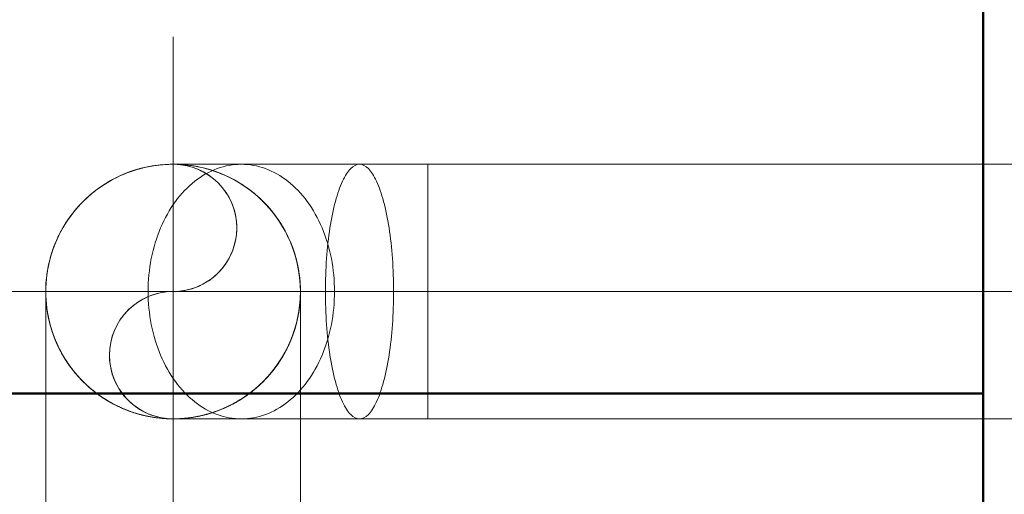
# Model space of a CAD drawing. Header units: millimetres. Extents: x 106 to 22495, y 2709 to 43185.
# Tile 36 of 76: x 13057 to 13540, y 42226 to 42459. Entities that reach past the tile are written whole.
import ezdxf

# ---------------------------------------------------------------- set-up
doc = ezdxf.new("R2010")
doc.units = ezdxf.units.MM
doc.linetypes.add('ADSK_Осевая', pattern=[700, 500, -100, 0, -100])
doc.linetypes.add('ADSK_Скрыто', pattern=[300, 150, -150])
for name, color, linetype, lineweight in [('A-DETL-____-HDLN', 90, 'ADSK_Скрыто', 9), ('A-WALL-____-MCUT', 113, 'Continuous', 50), ('A-WALL-____-OTLN', 113, 'Continuous', 20), ('M-HVAC-DUCT-CNTR', 70, 'ADSK_Осевая', 20), ('M-HVAC-DUCT-OTLN', 70, 'Continuous', 20)]:
    doc.layers.add(name, color=color, linetype=linetype, lineweight=lineweight)

# ---------------------------------------------------------------- blocks, each defined once
blk = doc.blocks.new('Прямая форма - 83 new-612726-В_Этаж 03_Вентиляция')
at = {"layer": 'A-WALL-____-MCUT', "color": 9}
blk.add_line((0, -100), (1261.5, -100), dxfattribs=at)
blk = doc.blocks.new('Прямая форма - SW - 009-612727-В_Этаж 03_Вентиляция')
blk.add_blockref('Прямая форма - 83 new-612726-В_Этаж 03_Вентиляция', (0, 0))
blk = doc.blocks.new('Прямая форма - 83 new-612800-В_Этаж 03_Вентиляция')
at = {"layer": 'A-WALL-____-MCUT', "color": 9}
for p, q in [((100, 100), (100, 0)), ((100, 0), (900.33, 0))]:
    blk.add_line(p, q, dxfattribs=at)
blk = doc.blocks.new('Прямая форма - SW - 005-612801-В_Этаж 03_Вентиляция')
blk.add_blockref('Прямая форма - 83 new-612800-В_Этаж 03_Вентиляция', (0, 0))
blk = doc.blocks.new('83 new_ifc_RVT-1-В_Этаж 03_Вентиляция')
at = {"layer": 'A-WALL-____-OTLN', "color": 253, "lineweight": 20}
for name, p, rotation in [('Прямая форма - SW - 009-612727-В_Этаж 03_Вентиляция', (24510.28, 42475.83), 270), ('Прямая форма - SW - 005-612801-В_Этаж 03_Вентиляция', (24510.28, 42275.83), 180)]:
    blk.add_blockref(name, p, dxfattribs=dict(at, rotation=rotation))
blk = doc.blocks.new('ADSK_Отвод_Круглый - Стандарт-V3-В_Этаж 03_Вентиляция')
at = {"layer": 'M-HVAC-DUCT-OTLN', "color": 5}
for p, q in [((24046.14, 42388.38), (24012.65, 42388.38)), ((24104.15, 42388.38), (24046.14, 42388.38)), ((24137.65, 42388.38), (24104.15, 42388.38)), ((24137.65, 42325.88), (24137.65, 42388.38)), ((24137.65, 42263.38), (24137.65, 42325.88)), ((24012.65, 42263.38), (24046.14, 42263.38)), ((24046.14, 42263.38), (24104.15, 42263.38)), ((24104.15, 42263.38), (24137.65, 42263.38))]:
    blk.add_line(p, q, dxfattribs=at)
at = {"layer": 'M-HVAC-DUCT-OTLN', "color": 151}
for p, q in [((24137.65, 42325.88), (24137.65, 42388.38)), ((24137.65, 42263.38), (24137.65, 42325.88))]:
    blk.add_line(p, q, dxfattribs=at)
at = {"layer": 'M-HVAC-DUCT-OTLN', "color": 171}
for start, end in [(90, 180), (0, 90), (180, 270), (270, 0)]:
    blk.add_arc((24012.65, 42325.88), 62.5, start, end, dxfattribs=at)
at = {"layer": 'M-HVAC-DUCT-OTLN', "color": 5}
for points in [[(23950.15, 42325.88), (23950.15, 42331.34), (23951.58, 42342.24), (23957.9, 42357.49), (23967.94, 42370.58), (23981.04, 42380.63), (23996.28, 42386.95), (24007.19, 42388.38), (24012.65, 42388.38)], [(24000.39, 42325.88), (24000.38, 42331.34), (24001.44, 42342.24), (24006.06, 42357.49), (24013.42, 42370.58), (24023, 42380.63), (24034.15, 42386.95), (24042.16, 42388.38), (24046.14, 42388.38)], [(24087.41, 42325.88), (24087.4, 42331.34), (24087.79, 42342.24), (24089.48, 42357.49), (24092.17, 42370.58), (24095.69, 42380.63), (24099.76, 42386.95), (24102.72, 42388.38), (24104.15, 42388.38)], [(24012.65, 42263.38), (24007.19, 42263.38), (23996.28, 42264.82), (23981.04, 42271.13), (23967.94, 42281.18), (23957.9, 42294.27), (23951.58, 42309.52), (23950.15, 42320.43), (23950.15, 42325.88)], [(24046.14, 42263.38), (24042.16, 42263.38), (24034.15, 42264.82), (24023, 42271.13), (24013.42, 42281.18), (24006.06, 42294.27), (24001.44, 42309.52), (24000.38, 42320.43), (24000.39, 42325.88)], [(24104.15, 42263.38), (24102.72, 42263.38), (24099.76, 42264.82), (24095.69, 42271.13), (24092.17, 42281.18), (24089.48, 42294.27), (24087.79, 42309.52), (24087.4, 42320.43), (24087.41, 42325.88)]]:
    blk.add_open_spline(points, degree=3, dxfattribs=at)
at = {"layer": 'M-HVAC-DUCT-OTLN', "color": 171}
for points in [[(24012.65, 42388.38), (24018.1, 42388.38), (24029.01, 42386.95), (24044.26, 42380.63), (24057.35, 42370.58), (24067.39, 42357.49), (24073.71, 42342.24), (24075.15, 42331.34), (24075.15, 42325.88)], [(24046.14, 42388.38), (24050.12, 42388.38), (24058.12, 42386.95), (24069.28, 42380.63), (24078.86, 42370.58), (24086.22, 42357.49), (24090.84, 42342.24), (24091.9, 42331.34), (24091.89, 42325.88)], [(24104.15, 42388.38), (24105.59, 42388.38), (24108.55, 42386.95), (24112.62, 42380.63), (24116.13, 42370.58), (24118.82, 42357.49), (24120.51, 42342.24), (24120.9, 42331.34), (24120.9, 42325.88)], [(24075.15, 42325.88), (24075.15, 42320.43), (24073.71, 42309.52), (24067.39, 42294.27), (24057.35, 42281.18), (24044.26, 42271.13), (24029.01, 42264.82), (24018.1, 42263.38), (24012.65, 42263.38)], [(24091.89, 42325.88), (24091.9, 42320.43), (24090.84, 42309.52), (24086.22, 42294.27), (24078.86, 42281.18), (24069.28, 42271.13), (24058.12, 42264.82), (24050.12, 42263.38), (24046.14, 42263.38)], [(24120.9, 42325.88), (24120.9, 42320.43), (24120.51, 42309.52), (24118.82, 42294.27), (24116.13, 42281.18), (24112.62, 42271.13), (24108.55, 42264.82), (24105.59, 42263.38), (24104.15, 42263.38)]]:
    blk.add_open_spline(points, degree=3, dxfattribs=at)
blk = doc.blocks.new('ADSK_Тройник_Круглый - Стандарт-1649439-В_Этаж 03_Вентиляция')
at = {"layer": 'A-DETL-____-HDLN', "color": 191}
for points in [[(23952.41, 42309.2), (23952.37, 42309.35), (23952.33, 42309.5), (23952.29, 42309.65)], [(24073.01, 42309.69), (24073, 42309.64), (24072.98, 42309.59), (24072.97, 42309.54)], [(23958.65, 42294.41), (23958.62, 42294.45), (23958.6, 42294.5), (23958.57, 42294.54)], [(24066.76, 42294.62), (24066.7, 42294.51), (24066.64, 42294.39), (24066.57, 42294.28)], [(23980.97, 42272), (23980.92, 42272.04), (23980.86, 42272.07), (23980.8, 42272.11)], [(23982.23, 42271.28), (23982.08, 42271.36), (23981.93, 42271.45), (23981.78, 42271.53)], [(24043.83, 42271.72), (24043.75, 42271.67), (24043.67, 42271.63), (24043.58, 42271.58)], [(23997.44, 42265.25), (23997.36, 42265.27), (23997.28, 42265.29), (23997.2, 42265.31)], [(24028.09, 42265.32), (24028.01, 42265.3), (24027.93, 42265.28), (24027.85, 42265.26)], [(24029.92, 42265.82), (24029.55, 42265.71), (24029.17, 42265.6), (24028.8, 42265.5)]]:
    blk.add_open_spline(points, degree=3, dxfattribs=at)
at = {"layer": 'A-DETL-____-HDLN', "color": 161}
for points in [[(23952.29, 42309.65), (23952.33, 42309.5), (23952.37, 42309.35), (23952.41, 42309.2)], [(24072.97, 42309.54), (24072.98, 42309.59), (24073, 42309.64), (24073.01, 42309.69)], [(23958.57, 42294.54), (23958.6, 42294.5), (23958.62, 42294.45), (23958.65, 42294.41)], [(24066.57, 42294.28), (24066.64, 42294.39), (24066.7, 42294.51), (24066.76, 42294.62)], [(23980.8, 42272.11), (23980.86, 42272.07), (23980.92, 42272.04), (23980.97, 42272.01)], [(24043.58, 42271.58), (24043.67, 42271.63), (24043.75, 42271.67), (24043.83, 42271.72)], [(23997.2, 42265.32), (23997.28, 42265.3), (23997.36, 42265.28), (23997.44, 42265.26)], [(24027.85, 42265.25), (24027.93, 42265.27), (24028.01, 42265.29), (24028.09, 42265.31)], [(24028.79, 42265.5), (24029.17, 42265.6), (24029.55, 42265.71), (24029.92, 42265.81)]]:
    blk.add_open_spline(points, degree=3, dxfattribs=at)
blk.add_open_spline([(23981.78, 42271.53), (23981.89, 42271.47), (23982.04, 42271.39), (23982.18, 42271.31), (23982.23, 42271.28)], degree=3, knots=[-0.281041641, -0.281041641, -0.281041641, -0.281041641, -0.277777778, -0.276255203, -0.276255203, -0.276255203, -0.276255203], dxfattribs=at)
at = {"layer": 'M-HVAC-DUCT-OTLN', "color": 5}
for p, q in [((23950.15, 42325.88), (23950.15, 42213.38)), ((24075.15, 42213.38), (24075.15, 42263.38)), ((23950.15, 42213.38), (24012.65, 42213.38)), ((24012.65, 42213.38), (24075.15, 42213.38))]:
    blk.add_line(p, q, dxfattribs=at)
at = {"layer": 'M-HVAC-DUCT-OTLN', "color": 171}
blk.add_line((24075.15, 42263.38), (24075.15, 42325.88), dxfattribs=at)
at = {"layer": 'M-HVAC-DUCT-OTLN', "color": 151}
for p, q in [((23950.15, 42213.38), (23953.3, 42213.38)), ((24071.99, 42213.38), (24075.15, 42213.38))]:
    blk.add_line(p, q, dxfattribs=at)
for start, end in [(90, 180), (0, 90), (180, 270), (270, 360)]:
    blk.add_arc((24012.65, 42325.88), 62.5, start, end, dxfattribs=at)
at = {"layer": 'M-HVAC-DUCT-OTLN', "color": 7}
for start, end in [(90, 180), (0, 90), (180, 193.6426), (346.3574, 0), (195.7782, 208.7561), (331.2439, 344.2218), (211.5494, 225), (315, 328.4506), (225.0939, 238.2335), (301.7665, 314.9061), (242.1962, 252.2336), (288.1459, 297.8038), (256.2283, 270), (270, 283.7717)]:
    blk.add_arc((24012.65, 42325.88), 62.5, start, end, dxfattribs=at)
at = {"layer": 'M-HVAC-DUCT-OTLN', "color": 10}
for start, end in [(193.6426, 195.7782), (344.2218, 346.3574), (208.7561, 211.5494), (328.4506, 331.2439), (238.2335, 242.1962), (297.8038, 301.7665), (252.2336, 256.2283), (283.7717, 287.7664)]:
    blk.add_arc((24012.65, 42325.88), 62.5, start, end, dxfattribs=at)
at = {"layer": 'M-HVAC-DUCT-OTLN', "color": 171}
for points, knots in [([(23951.91, 42311.15), (23951.47, 42312.94), (23950.51, 42317.83), (23950.15, 42322.75), (23950.15, 42325.88)], [-0.1755772, -0.1755772, -0.1755772, -0.1755772, -0.1111111, 0, 0, 0, 0]), ([(24073.38, 42311.15), (24073.82, 42312.94), (24074.78, 42317.83), (24075.15, 42322.75), (24075.15, 42325.88)], [-0.1755772, -0.1755772, -0.1755772, -0.1755772, -0.1111111, 0, 0, 0, 0]), ([(23957.84, 42295.84), (23957.4, 42296.64), (23955.45, 42300.39), (23953.71, 42304.77), (23952.65, 42308.37), (23952.49, 42308.91)], [-0.3641439, -0.3641439, -0.3641439, -0.3641439, -0.3333333, -0.2222222, -0.2025745, -0.2025745, -0.2025745, -0.2025745]), ([(24068.72, 42298.27), (24070.17, 42301.22), (24071.58, 42304.77), (24072.64, 42308.37), (24072.8, 42308.91)], [-0.3333333, -0.3333333, -0.3333333, -0.3333333, -0.2222222, -0.2025745, -0.2025745, -0.2025745, -0.2025745]), ([(23979.7, 42272.78), (23978.81, 42273.33), (23977.14, 42274.42), (23974.78, 42276.12), (23971.84, 42278.48), (23968.46, 42281.57), (23964.84, 42285.5), (23961.82, 42289.41), (23960.09, 42292.02), (23959.35, 42293.24)], [-0.6961615, -0.6961615, -0.6961615, -0.6961615, -0.6666667, -0.6388889, -0.6111111, -0.5555556, -0.5, -0.4444444, -0.3974478, -0.3974478, -0.3974478, -0.3974478]), ([(24056.76, 42281.61), (24058.04, 42282.88), (24060.45, 42285.5), (24063.47, 42289.41), (24065.2, 42292.02), (24065.94, 42293.24)], [-0.5555556, -0.5555556, -0.5555556, -0.5555556, -0.5, -0.4444444, -0.3974478, -0.3974478, -0.3974478, -0.3974478]), ([(24045.59, 42272.78), (24046.48, 42273.33), (24048.15, 42274.42), (24050.52, 42276.12), (24053.45, 42278.48), (24055.48, 42280.33), (24056.76, 42281.61)], [-0.6961615, -0.6961615, -0.6961615, -0.6961615, -0.6666667, -0.6388889, -0.6111111, -0.5555556, -0.5555556, -0.5555556, -0.5555556]), ([(23993.52, 42266.39), (23993.46, 42266.4), (23991.9, 42266.91), (23989.63, 42267.76), (23986.8, 42268.95), (23984.96, 42269.82), (23983.84, 42270.4), (23983.4, 42270.64)], [-0.83478019, -0.83478019, -0.83478019, -0.83478019, -0.83333333, -0.79166667, -0.77083333, -0.75, -0.73603393, -0.73603393, -0.73603393, -0.73603393]), ([(24032.2, 42266.52), (24033.62, 42267), (24035.75, 42267.79), (24038.49, 42268.95), (24040.33, 42269.82), (24041.45, 42270.4), (24041.9, 42270.64)], [-0.83090143, -0.83090143, -0.83090143, -0.83090143, -0.79166667, -0.77083333, -0.75, -0.73603393, -0.73603393, -0.73603393, -0.73603393]), ([(24012.65, 42263.38), (24009.29, 42263.41), (24004.32, 42263.82), (23999.46, 42264.76), (23997.8, 42265.16), (23997.72, 42265.19)], [-1, -1, -1, -1, -0.9166667, -0.875, -0.8726374, -0.8726374, -0.8726374, -0.8726374]), ([(24012.65, 42263.38), (24016.01, 42263.41), (24020.98, 42263.82), (24025.83, 42264.76), (24027.49, 42265.16), (24027.58, 42265.19)], [-1, -1, -1, -1, -0.9166667, -0.875, -0.8726374, -0.8726374, -0.8726374, -0.8726374])]:
    blk.add_open_spline(points, degree=3, knots=knots, dxfattribs=at)
at = {"layer": 'M-HVAC-DUCT-OTLN', "color": 5}
for points, knots in [([(23950.15, 42325.88), (23950.15, 42322.75), (23950.51, 42317.83), (23951.47, 42312.94), (23951.91, 42311.15)], [-1, -1, -1, -1, -0.8888889, -0.8244228, -0.8244228, -0.8244228, -0.8244228]), ([(23952.49, 42308.91), (23952.65, 42308.37), (23953.71, 42304.77), (23955.45, 42300.39), (23957.4, 42296.64), (23957.84, 42295.84)], [-0.7974255, -0.7974255, -0.7974255, -0.7974255, -0.7777778, -0.6666667, -0.6358561, -0.6358561, -0.6358561, -0.6358561]), ([(23959.35, 42293.24), (23960.09, 42292.02), (23961.82, 42289.41), (23964.84, 42285.5), (23968.46, 42281.57), (23971.84, 42278.48), (23974.78, 42276.12), (23977.09, 42274.45), (23978.76, 42273.36), (23979.65, 42272.81), (23979.7, 42272.78)], [-0.6025522, -0.6025522, -0.6025522, -0.6025522, -0.5555556, -0.5, -0.4444444, -0.3888889, -0.3611111, -0.3333333, -0.3055556, -0.3038385, -0.3038385, -0.3038385, -0.3038385]), ([(23983.4, 42270.64), (23983.84, 42270.4), (23985.19, 42269.71), (23987.49, 42268.64), (23990.36, 42267.48), (23992.4, 42266.75), (23993.46, 42266.4), (23993.52, 42266.39)], [-0.26396607, -0.26396607, -0.26396607, -0.26396607, -0.25, -0.22222222, -0.19444444, -0.16666667, -0.16521981, -0.16521981, -0.16521981, -0.16521981]), ([(23997.71, 42265.19), (23998.32, 42265.04), (24003.14, 42263.94), (24008.17, 42263.43), (24012.65, 42263.38)], [-0.1273626, -0.1273626, -0.1273626, -0.1273626, -0.1111111, 0, 0, 0, 0])]:
    blk.add_open_spline(points, degree=3, knots=knots, dxfattribs=at)
at = {"layer": 'M-HVAC-DUCT-OTLN', "color": 151}
for points, knots in [([(24075.15, 42325.88), (24075.15, 42322.75), (24074.78, 42317.83), (24073.82, 42312.94), (24073.38, 42311.15)], [-1, -1, -1, -1, -0.8888889, -0.8244228, -0.8244228, -0.8244228, -0.8244228]), ([(24072.8, 42308.91), (24072.64, 42308.37), (24071.58, 42304.77), (24070.17, 42301.22), (24068.72, 42298.27)], [-0.7974255, -0.7974255, -0.7974255, -0.7974255, -0.7777778, -0.6666667, -0.6666667, -0.6666667, -0.6666667]), ([(24065.94, 42293.24), (24065.2, 42292.02), (24063.47, 42289.41), (24060.45, 42285.5), (24058.04, 42282.88), (24056.76, 42281.61)], [-0.6025522, -0.6025522, -0.6025522, -0.6025522, -0.5555556, -0.5, -0.4444444, -0.4444444, -0.4444444, -0.4444444]), ([(24056.76, 42281.61), (24055.48, 42280.33), (24053.45, 42278.48), (24050.52, 42276.12), (24048.2, 42274.45), (24046.53, 42273.36), (24045.65, 42272.81), (24045.59, 42272.78)], [-0.4444444, -0.4444444, -0.4444444, -0.4444444, -0.3888889, -0.3611111, -0.3333333, -0.3055556, -0.3038385, -0.3038385, -0.3038385, -0.3038385]), ([(24041.9, 42270.64), (24041.45, 42270.4), (24040.11, 42269.71), (24037.8, 42268.64), (24035.01, 42267.51), (24033.11, 42266.83), (24032.2, 42266.52)], [-0.26396607, -0.26396607, -0.26396607, -0.26396607, -0.25, -0.22222222, -0.19444444, -0.16909857, -0.16909857, -0.16909857, -0.16909857]), ([(24027.58, 42265.19), (24026.97, 42265.04), (24022.15, 42263.94), (24017.13, 42263.43), (24012.65, 42263.38)], [-0.1273626, -0.1273626, -0.1273626, -0.1273626, -0.1111111, 0, 0, 0, 0])]:
    blk.add_open_spline(points, degree=3, knots=knots, dxfattribs=at)
at = {"layer": 'M-HVAC-DUCT-OTLN', "color": 10}
for points in [[(23952.28, 42309.69), (23952.15, 42310.18), (23952.03, 42310.66), (23951.91, 42311.15)], [(24072.96, 42309.5), (24072.91, 42309.31), (24072.85, 42309.11), (24072.8, 42308.91)], [(24073.38, 42311.15), (24073.27, 42310.67), (24073.15, 42310.2), (24073.02, 42309.73)], [(23958.55, 42294.57), (23958.31, 42294.99), (23958.07, 42295.41), (23957.84, 42295.84)], [(23959.35, 42293.24), (23959.12, 42293.61), (23958.89, 42293.99), (23958.67, 42294.37)], [(24066.55, 42294.25), (24066.35, 42293.91), (24066.15, 42293.57), (24065.94, 42293.24)], [(24067.45, 42295.84), (24067.23, 42295.44), (24067.01, 42295.04), (24066.78, 42294.65)], [(23980.8, 42272.11), (23980.43, 42272.33), (23980.06, 42272.55), (23979.7, 42272.78)], [(23981.75, 42271.56), (23981.5, 42271.7), (23981.26, 42271.84), (23981.01, 42271.98)], [(23983.4, 42270.64), (23983.02, 42270.84), (23982.64, 42271.05), (23982.27, 42271.26)], [(24045.59, 42272.78), (24045.03, 42272.43), (24044.46, 42272.08), (24043.87, 42271.74)], [(23997.16, 42265.33), (23995.93, 42265.64), (23994.71, 42266), (23993.52, 42266.39)], [(24028.75, 42265.49), (24028.55, 42265.44), (24028.34, 42265.38), (24028.14, 42265.33)], [(24031.78, 42266.39), (24031.18, 42266.19), (24030.58, 42266.01), (24029.97, 42265.83)]]:
    blk.add_open_spline(points, degree=3, dxfattribs=at)
at = {"layer": 'M-HVAC-DUCT-OTLN', "color": 7}
for points in [[(23951.91, 42311.15), (23952.03, 42310.66), (23952.15, 42310.18), (23952.28, 42309.69)], [(24072.8, 42308.91), (24072.85, 42309.11), (24072.91, 42309.31), (24072.96, 42309.5)], [(24073.02, 42309.73), (24073.15, 42310.2), (24073.27, 42310.67), (24073.38, 42311.15)], [(23957.84, 42295.84), (23958.07, 42295.41), (23958.31, 42294.99), (23958.55, 42294.57)], [(23958.67, 42294.37), (23958.89, 42293.99), (23959.12, 42293.61), (23959.35, 42293.24)], [(24065.94, 42293.24), (24066.15, 42293.57), (24066.35, 42293.91), (24066.55, 42294.25)], [(24066.78, 42294.65), (24067.01, 42295.04), (24067.23, 42295.44), (24067.45, 42295.84)], [(23979.7, 42272.78), (23980.05, 42272.56), (23980.4, 42272.35), (23980.76, 42272.13)], [(23981.01, 42271.98), (23981.26, 42271.84), (23981.5, 42271.7), (23981.75, 42271.56)], [(23982.27, 42271.26), (23982.64, 42271.05), (23983.02, 42270.84), (23983.4, 42270.64)], [(24041.9, 42270.64), (24042.45, 42270.94), (24043, 42271.24), (24043.55, 42271.56)], [(23993.52, 42266.39), (23994.71, 42266), (23995.92, 42265.65), (23997.15, 42265.33)], [(24028.14, 42265.33), (24028.34, 42265.38), (24028.54, 42265.43), (24028.75, 42265.49)], [(24029.97, 42265.83), (24030.57, 42266), (24031.18, 42266.19), (24031.78, 42266.39)]]:
    blk.add_open_spline(points, degree=3, dxfattribs=at)
at = {"layer": 'M-HVAC-DUCT-OTLN', "color": 171}
blk.add_open_spline([(24067.45, 42295.84), (24067.89, 42296.64), (24068.32, 42297.46), (24068.72, 42298.27)], degree=3, dxfattribs=at)
at = {"layer": 'M-HVAC-DUCT-OTLN', "color": 151}
blk.add_open_spline([(24068.72, 42298.27), (24068.32, 42297.46), (24067.89, 42296.64), (24067.45, 42295.84)], degree=3, dxfattribs=at)
at = {"layer": 'M-HVAC-DUCT-OTLN', "color": 10}
blk.add_open_spline([(24043.55, 42271.56), (24043.43, 42271.49), (24042.89, 42271.18), (24042.34, 42270.88), (24041.9, 42270.64)], degree=3, knots=[-0.28145765, -0.28145765, -0.28145765, -0.28145765, -0.27777778, -0.26396607, -0.26396607, -0.26396607, -0.26396607], dxfattribs=at)
at = {"layer": 'M-HVAC-DUCT-OTLN', "color": 7}
blk.add_open_spline([(24043.87, 42271.74), (24044.08, 42271.86), (24044.66, 42272.2), (24045.23, 42272.55), (24045.59, 42272.78)], degree=3, knots=[-0.71501665, -0.71501665, -0.71501665, -0.71501665, -0.70833333, -0.69616152, -0.69616152, -0.69616152, -0.69616152], dxfattribs=at)

msp = doc.modelspace()

# ---------------------------------------------------------------- linework, layer by layer
at = {"layer": 'A-DETL-____-HDLN', "color": 170}
for start, end in [(103.7779, 104.3782), (103.7779, 104.3782), (134.1396, 134.5229), (134.1396, 134.5229), (149.4454, 149.711), (149.4454, 149.711), (164.7069, 165.0778), (164.7069, 165.0778), (195.3849, 195.7328), (195.3849, 195.7328), (333.7328, 334.2857), (333.7328, 334.0421), (210.6463, 210.9331), (210.6463, 210.9331), (225.9521, 226.2365), (225.9521, 226.2365), (255.9899, 256.2221), (255.9899, 256.2221)]:
    msp.add_arc((13132.21, 42325.88), 62.5, start, end, dxfattribs=at)
at = {"layer": 'M-HVAC-DUCT-CNTR', "color": 5}
for p, q in [((13132.21, 42200.88), (13132.21, 42450.88)), ((13132.21, 42200.88), (13132.21, 42450.88)), ((13007.21, 42325.88), (13257.21, 42325.88)), ((13007.21, 42325.88), (13257.21, 42325.88)), ((13257.21, 42325.88), (13132.21, 42325.88)), ((13257.21, 42325.88), (14227.21, 42325.88))]:
    msp.add_line(p, q, dxfattribs=at)
at = {"layer": 'M-HVAC-DUCT-CNTR', "color": 151}
msp.add_line((13257.21, 42325.88), (14227.21, 42325.88), dxfattribs=at)
at = {"layer": 'M-HVAC-DUCT-OTLN', "color": 5}
for p, q in [((14227.21, 42388.38), (13257.21, 42388.38)), ((13257.21, 42388.38), (13257.21, 42263.38)), ((13257.21, 42263.38), (14227.21, 42263.38))]:
    msp.add_line(p, q, dxfattribs=at)
at = {"layer": 'M-HVAC-DUCT-OTLN', "color": 171}
for centre, radius, start, end in [((13132.21, 42325.88), 62.5, 104.4241, 126.2008), ((13132.21, 42325.88), 62.5, 0, 101.0036), ((13132.21, 42357.13), 31.25, 270, 90), ((13132.21, 42325.88), 62.5, 76.3688, 78.9964), ((13132.21, 42325.88), 62.5, 49.417, 53.7992), ((13132.21, 42325.88), 62.5, 130.583, 134.0938), ((13132.21, 42325.88), 62.5, 134.5688, 149.3995), ((13132.21, 42325.88), 62.5, 149.7568, 152.8285), ((13132.21, 42325.88), 62.5, 23.3059, 27.1715), ((13132.21, 42325.88), 62.5, 156.6941, 164.661), ((13132.21, 42325.88), 62.5, 165.1236, 180), ((13132.21, 42325.88), 62.5, 180, 195.339), ((13132.21, 42294.63), 31.25, 90, 270), ((13132.21, 42325.88), 62.5, 334.2857, 0), ((13132.21, 42325.88), 62.5, 195.7786, 203.3059), ((13132.21, 42325.88), 62.5, 308.6663, 333.687), ((13132.21, 42325.88), 62.5, 332.8285, 333.687), ((13132.21, 42325.88), 62.5, 334.5238, 336.6941), ((13132.21, 42325.88), 62.5, 207.1715, 210.6005), ((13132.21, 42325.88), 62.5, 210.9789, 225.9062), ((13132.21, 42325.88), 62.5, 226.2823, 229.417), ((13132.21, 42325.88), 62.5, 230.3491, 232.3265), ((13132.21, 42325.88), 62.5, 233.7992, 255.9441), ((13132.21, 42325.88), 62.5, 258.9964, 308.5714), ((13132.21, 42325.88), 62.5, 306.2008, 307.6735), ((13132.21, 42325.88), 62.5, 309.6509, 310.583), ((13132.21, 42325.88), 62.5, 281.0036, 282.6188)]:
    msp.add_arc(centre, radius, start, end, dxfattribs=at)
at = {"layer": 'M-HVAC-DUCT-OTLN', "color": 7}
for centre, radius, start, end in [((13132.21, 42325.88), 62.5, 105.1176, 126.2008), ((13132.21, 42325.88), 62.5, 104.4241, 105.0559), ((13132.21, 42325.88), 62.5, 78.9964, 101.0036), ((13132.21, 42357.13), 31.25, 72.4914, 90), ((13132.21, 42357.13), 31.25, 58.358, 71.7165), ((13132.21, 42325.88), 62.5, 53.7992, 74.815), ((13132.21, 42357.13), 31.25, 270, 58.2963), ((13132.21, 42325.88), 62.5, 130.583, 133.4887), ((13132.21, 42325.88), 62.5, 45.9062, 49.417), ((13132.21, 42325.88), 62.5, 134.5688, 149.3995), ((13132.21, 42325.88), 62.5, 27.1715, 45.5142), ((13132.21, 42325.88), 62.5, 149.7568, 152.8285), ((13132.21, 42325.88), 62.5, 156.6941, 163.6758), ((13132.21, 42325.88), 62.5, 0, 23.3059), ((13132.21, 42325.88), 62.5, 166.1492, 180), ((13132.21, 42325.88), 62.5, 180, 195.339), ((13132.21, 42294.63), 31.25, 113.4139, 140.673), ((13132.21, 42294.63), 31.25, 90, 113.2979), ((13132.21, 42325.88), 62.5, 345.0351, 0), ((13132.21, 42294.63), 31.25, 140.9186, 228.4584), ((13132.21, 42325.88), 62.5, 195.7786, 203.3059), ((13132.21, 42325.88), 62.5, 336.6941, 344.661), ((13132.21, 42325.88), 62.5, 207.1715, 210.6005), ((13132.21, 42325.88), 62.5, 210.9789, 225.9062), ((13132.21, 42325.88), 62.5, 310.583, 329.3995), ((13132.21, 42325.88), 62.5, 329.8087, 332.8285), ((13132.21, 42325.88), 62.5, 226.2823, 229.417), ((13132.21, 42325.88), 62.5, 233.7992, 255.9441), ((13132.21, 42325.88), 62.5, 286.2337, 306.2008), ((13132.21, 42294.63), 31.25, 228.5942, 270), ((13132.21, 42325.88), 62.5, 258.9964, 267.1768), ((13132.21, 42325.88), 62.5, 269.8093, 281.0036), ((13132.21, 42325.88), 62.5, 284.0559, 284.818), ((13132.21, 42325.88), 62.5, 267.4909, 268.8884)]:
    msp.add_arc(centre, radius, start, end, dxfattribs=at)
at = {"layer": 'M-HVAC-DUCT-OTLN', "color": 5}
for start, end in [(101.0036, 103.6312), (101.0036, 103.6312), (126.2008, 130.583), (126.2008, 130.583), (152.8285, 156.6941), (152.8285, 156.6941), (203.3059, 207.1715), (203.3059, 205.4762), (205.8417, 207.1715), (229.417, 233.7992), (229.417, 230.3491), (232.3265, 233.7992), (256.3688, 258.9964), (257.3812, 258.9964)]:
    msp.add_arc((13132.21, 42325.88), 62.5, start, end, dxfattribs=at)
at = {"layer": 'M-HVAC-DUCT-OTLN', "color": 151}
for start, end in [(307.6735, 308.5714), (308.6663, 309.6509)]:
    msp.add_arc((13132.21, 42325.88), 62.5, start, end, dxfattribs=at)

# ---------------------------------------------------------------- block references
at = {"lineweight": 9}
msp.add_blockref('83 new_ifc_RVT-1-В_Этаж 03_Вентиляция', (-10880.44, 0), dxfattribs=at)
at = {"layer": 'A-DETL-____-HDLN', "color": 191}
msp.add_blockref('ADSK_Тройник_Круглый - Стандарт-1649439-В_Этаж 03_Вентиляция', (-10880.44, 0), dxfattribs=at)
at = {"layer": 'M-HVAC-DUCT-OTLN', "color": 151}
msp.add_blockref('ADSK_Отвод_Круглый - Стандарт-V3-В_Этаж 03_Вентиляция', (-10880.44, 0), dxfattribs=at)

doc.saveas('drawing.dxf')
